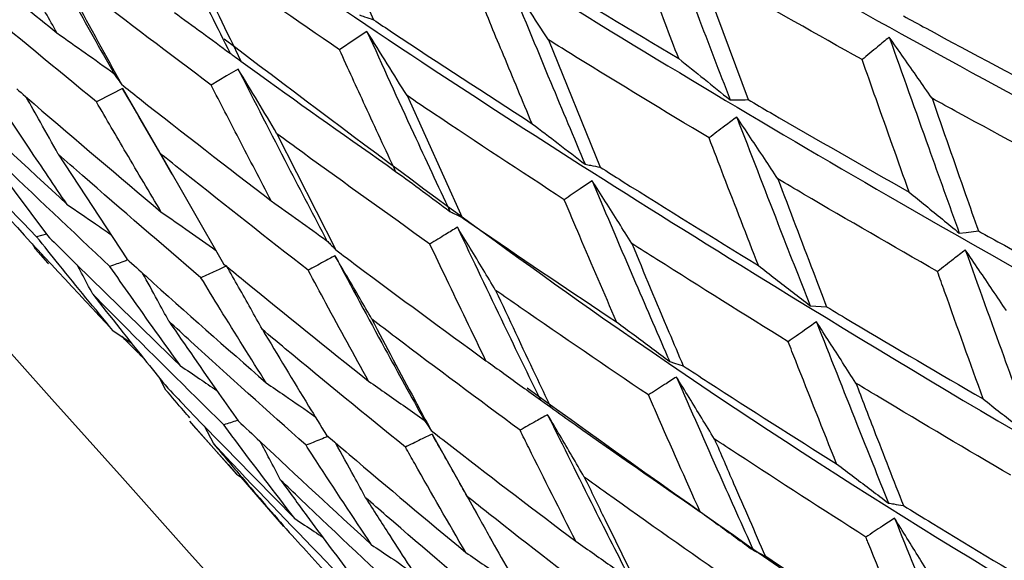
# Model space of a CAD drawing. Header units: millimetres. Extents: x 73 to 180, y 34 to 171.
# Tile 7 of 59: x 100.07 to 102.56, y 41.63 to 43. Entities that reach past the tile are written whole.
import ezdxf

# ---------------------------------------------------------------- set-up
doc = ezdxf.new("R2010")
doc.units = ezdxf.units.MM

msp = doc.modelspace()

# ---------------------------------------------------------------- linework, layer by layer
at = {"color": 7, "linetype": 'Continuous', "lineweight": 25}
for p, q in [((101.7866, 43.1308), (101.9109, 42.7962)), ((101.4065, 42.9472), (101.5374, 42.6255)), ((100.3306, 42.8243), (100.424, 42.6628)), ((101.0493, 42.8062), (101.1884, 42.4982)), ((100.7205, 42.7101), (100.8694, 42.4164)), ((99.9538, 42.7028), (100.1407, 42.4529)), ((100.1684, 42.658), (100.3414, 42.3936)), ((100.4237, 42.6627), (100.4552, 42.6078)), ((100.4253, 42.6605), (100.5856, 42.3814)), ((100.1384, 42.456), (100.1136, 42.4494)), ((100.1104, 42.4183), (100.1035, 42.4314)), ((100.1434, 42.3815), (100.1104, 42.4183)), ((100.1236, 42.4035), (100.1414, 42.3836)), ((100.3063, 42.2128), (100.3528, 42.1815)), ((100.4404, 42.0622), (100.4261, 42.09)), ((100.4997, 41.9834), (100.5151, 41.9656)), ((100.5106, 41.9705), (100.5971, 41.8738)), ((100.5161, 41.9654), (100.5169, 41.9653)), ((100.6186, 41.8497), (100.5169, 41.9653)), ((100.561, 41.9259), (100.5378, 41.9707)), ((101.1124, 41.9507), (101.1971, 41.8009)), ((100.5971, 41.8739), (100.6186, 41.8497)), ((100.6186, 41.8497), (100.6335, 41.8398)), ((100.7379, 41.7176), (100.6302, 41.842)), ((101.1967, 41.8008), (101.2287, 41.7437))]:
    msp.add_line(p, q, dxfattribs=at)
at = {"color": 7, "linetype": 'Continuous', "lineweight": 25, "flags": 128}
for points in [[(100.9481, 42.9683), (100.9184, 42.9486), (100.8786, 42.9222)], [(100.9521, 41.1444), (100.932, 41.1669), (100.8729, 41.2331), (100.7776, 41.3396), (100.651, 41.4813), (100.4993, 41.651), (100.3303, 41.8401), (100.1524, 42.0392), (99.9744, 42.2383), (99.8054, 42.4274), (99.6538, 42.597), (99.5272, 42.7387), (99.4319, 42.8453), (99.3728, 42.9114), (99.3527, 42.9339)], [(100.6227, 42.8733), (100.5935, 42.8561), (100.5545, 42.833)], [(100.3306, 42.8243), (100.3025, 42.8098), (100.2648, 42.7905)], [(102.4444, 42.4588), (102.4618, 42.4607), (102.4927, 42.4642)], [(102.0675, 42.2754), (102.0824, 42.2744), (102.109, 42.2727)], [(101.7129, 42.1341), (101.7252, 42.1302), (101.7469, 42.1234)], [(101.3862, 42.0372), (101.3956, 42.0305), (101.4123, 42.0186)], [(101.0927, 41.9862), (101.099, 41.9767), (101.1103, 41.96)]]:
    msp.add_lwpolyline(points, dxfattribs=at)
at = {"color": 7, "linetype": 'Continuous', "lineweight": 25}
msp.add_arc((103.433, 44.9713), 10, 175.9975, 87.49983, dxfattribs=at)
for points, knots in [([(100.5938, 45.75), (101.183, 45.4421), (102.4049, 44.8036), (104.1007, 44.0118), (105.6317, 43.3528), (106.5189, 43.0215), (106.9433, 42.863)], [0, 0, 0, 0, 0.277568, 0.575595, 0.796955, 1, 1, 1, 1]), ([(100.2062, 45.4935), (100.7883, 45.1719), (101.9998, 44.5027), (103.7005, 43.6788), (105.2504, 42.9958), (106.158, 42.6568), (106.5922, 42.4947)], [0, 0, 0, 0, 0.276142, 0.574757, 0.796555, 1, 1, 1, 1]), ([(99.8351, 45.2696), (100.4054, 44.9339), (101.5987, 44.2314), (103.2936, 43.3697), (104.8538, 42.6555), (105.7767, 42.3039), (106.2182, 42.1357)], [0, 0, 0, 0, 0.2741069, 0.5735615, 0.7959826, 1, 1, 1, 1]), ([(99.4856, 45.0816), (100.0399, 44.7315), (101.2076, 43.9939), (102.8861, 43.0893), (104.4481, 42.3373), (105.381, 41.9683), (105.8273, 41.7918)], [0, 0, 0, 0, 0.271525, 0.572045, 0.795257, 1, 1, 1, 1]), ([(99.166, 44.9296), (99.6994, 44.566), (100.8337, 43.7929), (102.4847, 42.8421), (104.0398, 42.0462), (104.9771, 41.6554), (105.4255, 41.4684)], [0, 0, 0, 0, 0.268035, 0.569994, 0.794276, 1, 1, 1, 1]), ([(98.9332, 44.7772), (99.4241, 44.4146), (100.5008, 43.6196), (102.0957, 42.6321), (103.6352, 41.7869), (104.5714, 41.37), (105.0193, 41.1706)], [0, 0, 0, 0, 0.256953, 0.563484, 0.791161, 1, 1, 1, 1]), ([(99.8367, 43.797), (99.9196, 43.7317), (100.5742, 43.2155), (101.7277, 42.466), (103.2402, 41.5626), (104.1701, 41.1165), (104.615, 40.9031)], [0, 0, 0, 0, 0.056408, 0.445671, 0.734797, 1, 1, 1, 1]), ([(100.3801, 43.3641), (100.4214, 43.2791), (100.495, 43.1277), (100.5698, 42.9787), (100.6025, 42.9133)], [0, 0, 0, 0, 0.561082, 1, 1, 1, 1]), ([(100.826, 43.3168), (100.8376, 43.2897), (100.8835, 43.1829), (100.9298, 43.0771), (100.9643, 42.9982)], [0, 0, 0, 0, 0.253771, 1, 1, 1, 1]), ([(100.0708, 43.292), (100.115, 43.2109), (100.1937, 43.0665), (100.2738, 42.9246), (100.309, 42.8624)], [0, 0, 0, 0, 0.561081, 1, 1, 1, 1]), ([(101.6777, 43.2895), (101.7129, 43.1964), (101.7755, 43.0307), (101.8381, 42.8671), (101.8656, 42.7954)], [0, 0, 0, 0, 0.561711, 1, 1, 1, 1]), ([(99.7891, 43.2725), (99.8033, 43.2607), (99.9278, 43.1572), (100.0536, 43.0552), (100.165, 42.9649)], [0, 0, 0, 0, 0.114178, 1, 1, 1, 1]), ([(100.165, 42.9649), (100.1459, 42.9988), (100.0918, 43.0946), (100.0384, 43.1915), (100.0039, 43.2542)], [0, 0, 0, 0, 0.353991, 1, 1, 1, 1]), ([(101.7356, 42.8997), (101.7128, 42.9596), (101.6705, 43.0705), (101.6283, 43.1824), (101.6088, 43.2339)], [0, 0, 0, 0, 0.539519, 1, 1, 1, 1]), ([(100.8786, 42.9222), (100.7695, 42.9974), (100.6369, 43.0887), (100.5055, 43.1817), (100.4823, 43.1981)], [0, 0, 0, 0, 0.823374, 1, 1, 1, 1]), ([(100.4823, 43.1981), (100.4947, 43.1722), (100.5436, 43.07), (100.5929, 42.9689), (100.6297, 42.8935)], [0, 0, 0, 0, 0.253771, 1, 1, 1, 1]), ([(101.3263, 43.1475), (101.3428, 43.1374), (101.4786, 43.0538), (101.6154, 42.9718), (101.7356, 42.8997)], [0, 0, 0, 0, 0.121149, 1, 1, 1, 1]), ([(102.1989, 42.8973), (102.0846, 42.9614), (101.9468, 43.0387), (101.8098, 43.1174), (101.7866, 43.1308)], [0, 0, 0, 0, 0.8302415, 1, 1, 1, 1]), ([(100.5545, 42.833), (100.4485, 42.9127), (100.3198, 43.0094), (100.1922, 43.1078), (100.1697, 43.1251)], [0, 0, 0, 0, 0.823376, 1, 1, 1, 1]), ([(100.1697, 43.1251), (100.183, 43.1004), (100.2353, 43.003), (100.2883, 42.9068), (100.3278, 42.835)], [0, 0, 0, 0, 0.253772, 1, 1, 1, 1]), ([(101.4065, 42.9472), (101.3893, 42.9738), (101.3545, 43.0275), (101.3194, 43.0809), (101.3016, 43.1078)], [0, 0, 0, 0, 0.4955689, 1, 1, 1, 1]), ([(101.3016, 43.1078), (101.3385, 43.0182), (101.4041, 42.8588), (101.4702, 42.7016), (101.4991, 42.6328)], [0, 0, 0, 0, 0.5617121, 1, 1, 1, 1]), ([(100.2648, 42.7905), (100.1624, 42.8747), (100.038, 42.9769), (99.9149, 43.0808), (99.8931, 43.0991)], [0, 0, 0, 0, 0.8233748, 1, 1, 1, 1]), ([(101.3653, 42.7354), (101.3413, 42.7929), (101.2967, 42.8994), (101.2523, 43.007), (101.2319, 43.0565)], [0, 0, 0, 0, 0.539522, 1, 1, 1, 1]), ([(100.4616, 43.0164), (100.4849, 42.9995), (100.532, 42.9654), (100.5789, 42.9308), (100.6025, 42.9133)], [0, 0, 0, 0, 0.495048, 1, 1, 1, 1]), ([(100.9292, 43.0102), (100.9334, 43.0087), (100.9452, 43.0047), (100.9569, 43.0008), (100.9643, 42.9982)], [0, 0, 0, 0, 0.361715, 1, 1, 1, 1]), ([(102.3032, 43.0076), (102.3223, 42.9973), (102.4591, 42.9228), (102.5967, 42.8499), (102.7151, 42.7872)], [0, 0, 0, 0, 0.139084, 1, 1, 1, 1]), ([(100.9643, 42.9982), (100.9804, 42.9875), (101.1135, 42.8989), (101.2475, 42.8119), (101.3653, 42.7354)], [0, 0, 0, 0, 0.12115, 1, 1, 1, 1]), ([(100.165, 42.9649), (100.1888, 42.9481), (100.2369, 42.9142), (100.2848, 42.8797), (100.309, 42.8624)], [0, 0, 0, 0, 0.495039, 1, 1, 1, 1]), ([(101.0493, 42.8062), (101.0327, 42.8331), (100.9991, 42.8873), (100.9652, 42.9412), (100.9481, 42.9683)], [0, 0, 0, 0, 0.495567, 1, 1, 1, 1]), ([(100.9481, 42.9683), (100.9872, 42.8825), (101.0567, 42.7297), (101.127, 42.5793), (101.1578, 42.5134)], [0, 0, 0, 0, 0.561713, 1, 1, 1, 1]), ([(100.5872, 42.9499), (100.9032, 42.7111), (101.6507, 42.1461), (102.8645, 41.3815), (103.7807, 40.9003), (104.219, 40.6701)], [0, 0, 0, 0, 0.2764, 0.653814, 1, 1, 1, 1]), ([(101.8123, 42.6993), (101.6997, 42.7674), (101.5641, 42.8494), (101.4294, 42.933), (101.4065, 42.9472)], [0, 0, 0, 0, 0.830241, 1, 1, 1, 1]), ([(102.2674, 42.954), (102.2577, 42.9459), (102.2348, 42.927), (102.212, 42.9081), (102.1989, 42.8973)], [0, 0, 0, 0, 0.4282575, 1, 1, 1, 1]), ([(102.3755, 42.7996), (102.3637, 42.8166), (102.3278, 42.8682), (102.2917, 42.9196), (102.2674, 42.954)], [0, 0, 0, 0, 0.329632, 1, 1, 1, 1]), ([(102.2674, 42.954), (102.3007, 42.8606), (102.3598, 42.6946), (102.4186, 42.5306), (102.4444, 42.4588)], [0, 0, 0, 0, 0.5623015, 1, 1, 1, 1]), ([(100.6025, 42.9133), (100.6058, 42.9109), (100.6149, 42.9043), (100.6239, 42.8977), (100.6297, 42.8935)], [0, 0, 0, 0, 0.361711, 1, 1, 1, 1]), ([(101.0205, 42.6149), (100.9949, 42.6698), (100.9474, 42.7717), (100.9003, 42.8747), (100.8786, 42.9222)], [0, 0, 0, 0, 0.539523, 1, 1, 1, 1]), ([(100.6297, 42.8935), (100.6454, 42.8821), (100.7749, 42.7882), (100.9056, 42.696), (101.0205, 42.6149)], [0, 0, 0, 0, 0.12115, 1, 1, 1, 1]), ([(101.7356, 42.8997), (101.757, 42.8827), (101.8004, 42.8481), (101.8437, 42.8131), (101.8656, 42.7954)], [0, 0, 0, 0, 0.493446, 1, 1, 1, 1]), ([(102.3178, 42.5622), (102.2899, 42.6406), (102.2504, 42.7519), (102.2107, 42.8641), (102.1989, 42.8973)], [0, 0, 0, 0, 0.703975, 1, 1, 1, 1]), ([(99.8403, 42.8594), (99.8544, 42.846), (99.9702, 42.7358), (100.0875, 42.627), (100.1905, 42.5314)], [0, 0, 0, 0, 0.12115, 1, 1, 1, 1]), ([(100.309, 42.8624), (100.3113, 42.8591), (100.3175, 42.8499), (100.3238, 42.8408), (100.3278, 42.835)], [0, 0, 0, 0, 0.36171, 1, 1, 1, 1]), ([(100.7205, 42.7101), (100.7045, 42.7372), (100.6721, 42.7918), (100.6393, 42.846), (100.6227, 42.8733)], [0, 0, 0, 0, 0.495568, 1, 1, 1, 1]), ([(100.6227, 42.8733), (100.6644, 42.7914), (100.7387, 42.6455), (100.8141, 42.5022), (100.8471, 42.4393)], [0, 0, 0, 0, 0.561712, 1, 1, 1, 1]), ([(100.3278, 42.835), (100.343, 42.8229), (100.4684, 42.7236), (100.5952, 42.6259), (100.7065, 42.54)], [0, 0, 0, 0, 0.121149, 1, 1, 1, 1]), ([(100.7065, 42.54), (100.6791, 42.5924), (100.6282, 42.6895), (100.5777, 42.7878), (100.5545, 42.833)], [0, 0, 0, 0, 0.539522, 1, 1, 1, 1]), ([(100.0632, 42.8235), (100.0779, 42.8108), (100.1988, 42.706), (100.321, 42.6028), (100.4284, 42.5121)], [0, 0, 0, 0, 0.1211494, 1, 1, 1, 1]), ([(100.4253, 42.6605), (100.4098, 42.6876), (100.3785, 42.7424), (100.3467, 42.7968), (100.3306, 42.8243)], [0, 0, 0, 0, 0.495564, 1, 1, 1, 1]), ([(100.1136, 42.4494), (100.0221, 42.5444), (99.912, 42.6587), (99.8033, 42.7745), (99.7849, 42.7942)], [0, 0, 0, 0, 0.830241, 1, 1, 1, 1]), ([(100.1905, 42.5314), (100.1586, 42.5785), (100.0994, 42.6658), (100.0409, 42.7544), (100.014, 42.7952)], [0, 0, 0, 0, 0.539521, 1, 1, 1, 1]), ([(100.1684, 42.658), (100.1533, 42.6852), (100.1265, 42.7336), (100.0993, 42.7816), (100.0873, 42.8027)], [0, 0, 0, 0, 0.561882, 1, 1, 1, 1]), ([(100.4284, 42.5121), (100.3988, 42.5618), (100.344, 42.654), (100.2898, 42.7474), (100.2648, 42.7905)], [0, 0, 0, 0, 0.539522, 1, 1, 1, 1]), ([(101.4464, 42.5431), (101.3362, 42.6154), (101.2034, 42.7025), (101.0717, 42.7911), (101.0493, 42.8062)], [0, 0, 0, 0, 0.830241, 1, 1, 1, 1]), ([(101.8656, 42.7954), (101.8711, 42.7955), (101.8862, 42.7957), (101.9013, 42.796), (101.9109, 42.7962)], [0, 0, 0, 0, 0.362579, 1, 1, 1, 1]), ([(101.9109, 42.7962), (101.9297, 42.7852), (102.0648, 42.7061), (102.2007, 42.6288), (102.3178, 42.5622)], [0, 0, 0, 0, 0.139086, 1, 1, 1, 1]), ([(102.784, 42.5793), (102.6695, 42.6404), (102.5331, 42.7132), (102.3974, 42.7876), (102.3755, 42.7996)], [0, 0, 0, 0, 0.83894, 1, 1, 1, 1]), ([(102.3755, 42.7996), (102.4038, 42.7185), (102.4429, 42.6063), (102.4819, 42.495), (102.4927, 42.4642)], [0, 0, 0, 0, 0.723516, 1, 1, 1, 1]), ([(101.3653, 42.7354), (101.3873, 42.7186), (101.432, 42.6846), (101.4766, 42.6502), (101.4991, 42.6328)], [0, 0, 0, 0, 0.493444, 1, 1, 1, 1]), ([(101.8822, 42.7521), (101.8723, 42.7446), (101.8489, 42.727), (101.8256, 42.7094), (101.8123, 42.6993)], [0, 0, 0, 0, 0.42825, 1, 1, 1, 1]), ([(101.9863, 42.5956), (101.9749, 42.6129), (101.9404, 42.6652), (101.9056, 42.7173), (101.8822, 42.7521)], [0, 0, 0, 0, 0.329636, 1, 1, 1, 1]), ([(101.8822, 42.7521), (101.9169, 42.6622), (101.9786, 42.5022), (102.0404, 42.3444), (102.0675, 42.2754)], [0, 0, 0, 0, 0.5623024, 1, 1, 1, 1]), ([(101.107, 42.4311), (100.9997, 42.5078), (100.8704, 42.6002), (100.7423, 42.6942), (100.7205, 42.7101)], [0, 0, 0, 0, 0.8302412, 1, 1, 1, 1]), ([(100.2988, 42.3743), (100.2029, 42.4647), (100.0873, 42.5737), (99.9732, 42.6841), (99.9538, 42.7028)], [0, 0, 0, 0, 0.830241, 1, 1, 1, 1]), ([(101.937, 42.3769), (101.9077, 42.4522), (101.8661, 42.5593), (101.8246, 42.6673), (101.8123, 42.6993)], [0, 0, 0, 0, 0.703977, 1, 1, 1, 1]), ([(100.5287, 42.346), (100.4285, 42.4318), (100.3079, 42.5352), (100.1886, 42.6402), (100.1684, 42.658)], [0, 0, 0, 0, 0.83024, 1, 1, 1, 1]), ([(100.7995, 42.365), (100.6955, 42.4463), (100.5703, 42.5441), (100.4464, 42.6436), (100.4253, 42.6605)], [0, 0, 0, 0, 0.830242, 1, 1, 1, 1]), ([(101.0205, 42.6149), (101.0431, 42.5983), (101.089, 42.5647), (101.1347, 42.5307), (101.1578, 42.5134)], [0, 0, 0, 0, 0.493442, 1, 1, 1, 1]), ([(101.4991, 42.6328), (101.5038, 42.6319), (101.5165, 42.6294), (101.5292, 42.627), (101.5374, 42.6255)], [0, 0, 0, 0, 0.3625727, 1, 1, 1, 1]), ([(101.5374, 42.6255), (101.5558, 42.6138), (101.6884, 42.5299), (101.8219, 42.4477), (101.937, 42.3769)], [0, 0, 0, 0, 0.139084, 1, 1, 1, 1]), ([(101.5167, 42.5912), (101.5066, 42.5843), (101.4832, 42.5683), (101.4598, 42.5523), (101.4464, 42.5431)], [0, 0, 0, 0, 0.4282525, 1, 1, 1, 1]), ([(101.6169, 42.4329), (101.606, 42.4504), (101.5728, 42.5033), (101.5392, 42.5559), (101.5167, 42.5912)], [0, 0, 0, 0, 0.329637, 1, 1, 1, 1]), ([(101.5167, 42.5912), (101.5533, 42.5049), (101.6185, 42.3514), (101.6842, 42.2002), (101.7129, 42.1341)], [0, 0, 0, 0, 0.562302, 1, 1, 1, 1]), ([(102.3893, 42.3616), (102.2763, 42.4265), (102.1417, 42.5039), (102.0079, 42.5829), (101.9863, 42.5956)], [0, 0, 0, 0, 0.838941, 1, 1, 1, 1]), ([(101.9863, 42.5956), (102.0159, 42.5174), (102.0568, 42.4094), (102.0977, 42.3023), (102.109, 42.2727)], [0, 0, 0, 0, 0.723513, 1, 1, 1, 1]), ([(99.9865, 42.5584), (100.0012, 42.5423), (100.1069, 42.4262), (100.2141, 42.3115), (100.3063, 42.2128)], [0, 0, 0, 0, 0.139086, 1, 1, 1, 1]), ([(102.3178, 42.5622), (102.3317, 42.5509), (102.3739, 42.5167), (102.4161, 42.482), (102.4444, 42.4588)], [0, 0, 0, 0, 0.3294145, 1, 1, 1, 1]), ([(100.7065, 42.54), (100.7297, 42.5236), (100.7767, 42.4902), (100.8234, 42.4565), (100.8471, 42.4393)], [0, 0, 0, 0, 0.493449, 1, 1, 1, 1]), ([(101.5787, 42.2342), (101.5476, 42.3063), (101.5034, 42.4088), (101.4594, 42.5124), (101.4464, 42.5431)], [0, 0, 0, 0, 0.703976, 1, 1, 1, 1]), ([(100.1905, 42.5314), (100.2146, 42.515), (100.2515, 42.4897), (100.2883, 42.4642), (100.3011, 42.4552)], [0, 0, 0, 0, 0.651015, 1, 1, 1, 1]), ([(100.4284, 42.5121), (100.4521, 42.4957), (100.498, 42.4638), (100.5437, 42.4315), (100.5658, 42.4159)], [0, 0, 0, 0, 0.514972, 1, 1, 1, 1]), ([(101.1578, 42.5134), (101.1615, 42.5116), (101.1717, 42.5065), (101.1819, 42.5014), (101.1884, 42.4982)], [0, 0, 0, 0, 0.3625712, 1, 1, 1, 1]), ([(101.1884, 42.4982), (101.2064, 42.4858), (101.3358, 42.3967), (101.4663, 42.3094), (101.5787, 42.2342)], [0, 0, 0, 0, 0.139086, 1, 1, 1, 1]), ([(101.1765, 42.4737), (101.1666, 42.4676), (101.1434, 42.4534), (101.1203, 42.4392), (101.107, 42.4311)], [0, 0, 0, 0, 0.4282568, 1, 1, 1, 1]), ([(101.2732, 42.3141), (101.2627, 42.3317), (101.2307, 42.3851), (101.1983, 42.4382), (101.1765, 42.4737)], [0, 0, 0, 0, 0.3296362, 1, 1, 1, 1]), ([(101.1765, 42.4737), (101.2156, 42.3912), (101.2852, 42.2444), (101.3555, 42.1003), (101.3862, 42.0372)], [0, 0, 0, 0, 0.562303, 1, 1, 1, 1]), ([(102.4927, 42.4642), (102.5146, 42.4521), (102.648, 42.3781), (102.7823, 42.3057), (102.8946, 42.2452)], [0, 0, 0, 0, 0.163703, 1, 1, 1, 1]), ([(100.3063, 42.2128), (100.2608, 42.2679), (100.1962, 42.3462), (100.1324, 42.4259), (100.1136, 42.4494)], [0, 0, 0, 0, 0.703973, 1, 1, 1, 1]), ([(100.1407, 42.4529), (100.1561, 42.4375), (100.2674, 42.3267), (100.3801, 42.2174), (100.4771, 42.1233)], [0, 0, 0, 0, 0.139084, 1, 1, 1, 1]), ([(100.8471, 42.4393), (100.8498, 42.4366), (100.8573, 42.4289), (100.8647, 42.4213), (100.8694, 42.4164)], [0, 0, 0, 0, 0.362569, 1, 1, 1, 1]), ([(100.8694, 42.4164), (100.8869, 42.4033), (101.0125, 42.3088), (101.1394, 42.2161), (101.2486, 42.1363)], [0, 0, 0, 0, 0.139085, 1, 1, 1, 1]), ([(101.2486, 42.1363), (101.2153, 42.2051), (101.168, 42.3028), (101.121, 42.4018), (101.107, 42.4311)], [0, 0, 0, 0, 0.703975, 1, 1, 1, 1]), ([(102.0123, 42.1842), (101.9014, 42.2532), (101.7692, 42.3355), (101.6381, 42.4194), (101.6169, 42.4329)], [0, 0, 0, 0, 0.838942, 1, 1, 1, 1]), ([(101.6169, 42.4329), (101.6482, 42.358), (101.6915, 42.2543), (101.7349, 42.1518), (101.7469, 42.1234)], [0, 0, 0, 0, 0.723515, 1, 1, 1, 1]), ([(102.4596, 42.4163), (102.4497, 42.4085), (102.4262, 42.3903), (102.4027, 42.3721), (102.3893, 42.3616)], [0, 0, 0, 0, 0.4252314, 1, 1, 1, 1]), ([(102.5633, 42.2633), (102.5517, 42.2805), (102.5173, 42.3317), (102.4826, 42.3825), (102.4596, 42.4163)], [0, 0, 0, 0, 0.336825, 1, 1, 1, 1]), ([(102.4596, 42.4163), (102.492, 42.3262), (102.5496, 42.1662), (102.6069, 42.0082), (102.6319, 41.9391)], [0, 0, 0, 0, 0.562872, 1, 1, 1, 1]), ([(100.3442, 42.3911), (100.3407, 42.3898), (100.3255, 42.3842), (100.3104, 42.3786), (100.2988, 42.3743)], [0, 0, 0, 0, 0.234556, 1, 1, 1, 1]), ([(100.3414, 42.3936), (100.3576, 42.3789), (100.4741, 42.2735), (100.592, 42.1697), (100.6935, 42.0804)], [0, 0, 0, 0, 0.139086, 1, 1, 1, 1]), ([(100.8671, 42.4015), (100.8575, 42.3963), (100.8349, 42.3841), (100.8124, 42.372), (100.7995, 42.365)], [0, 0, 0, 0, 0.428253, 1, 1, 1, 1]), ([(100.9606, 42.2411), (100.9504, 42.2588), (100.9195, 42.3124), (100.8882, 42.3658), (100.8671, 42.4015)], [0, 0, 0, 0, 0.329631, 1, 1, 1, 1]), ([(100.8671, 42.4015), (100.9091, 42.3229), (100.9838, 42.1832), (101.0595, 42.0461), (101.0927, 41.9862)], [0, 0, 0, 0, 0.5623, 1, 1, 1, 1]), ([(100.2555, 42.3043), (100.2461, 42.3219), (100.233, 42.3468), (100.2196, 42.3716), (100.2157, 42.3788)], [0, 0, 0, 0, 0.7088582, 1, 1, 1, 1]), ([(100.4771, 42.1233), (100.435, 42.1818), (100.3753, 42.2649), (100.3163, 42.3493), (100.2988, 42.3743)], [0, 0, 0, 0, 0.703977, 1, 1, 1, 1]), ([(100.5934, 42.3757), (100.5842, 42.3715), (100.5626, 42.3616), (100.541, 42.3517), (100.5287, 42.346)], [0, 0, 0, 0, 0.428256, 1, 1, 1, 1]), ([(100.5856, 42.3814), (100.6025, 42.3675), (100.7238, 42.2676), (100.8464, 42.1693), (100.952, 42.0847)], [0, 0, 0, 0, 0.139083, 1, 1, 1, 1]), ([(100.6839, 42.2149), (100.6741, 42.2327), (100.6442, 42.2865), (100.6138, 42.3399), (100.5934, 42.3757)], [0, 0, 0, 0, 0.329631, 1, 1, 1, 1]), ([(100.952, 42.0847), (100.9161, 42.1501), (100.865, 42.243), (100.8145, 42.3372), (100.7995, 42.365)], [0, 0, 0, 0, 0.703974, 1, 1, 1, 1]), ([(101.937, 42.3769), (101.9513, 42.3658), (101.9949, 42.3322), (102.0383, 42.2982), (102.0675, 42.2754)], [0, 0, 0, 0, 0.32941, 1, 1, 1, 1]), ([(102.5047, 42.0396), (102.4723, 42.13), (102.4338, 42.2369), (102.3953, 42.3448), (102.3893, 42.3616)], [0, 0, 0, 0, 0.844319, 1, 1, 1, 1]), ([(100.4476, 42.2361), (100.4381, 42.2538), (100.4161, 42.2945), (100.3937, 42.3349), (100.3811, 42.3577)], [0, 0, 0, 0, 0.435606, 1, 1, 1, 1]), ([(100.6935, 42.0804), (100.6546, 42.1423), (100.5994, 42.2303), (100.5448, 42.3196), (100.5287, 42.346)], [0, 0, 0, 0, 0.703975, 1, 1, 1, 1]), ([(101.6589, 42.0498), (101.5507, 42.1232), (101.4217, 42.2106), (101.2938, 42.2998), (101.2732, 42.3141)], [0, 0, 0, 0, 0.838941, 1, 1, 1, 1]), ([(101.2732, 42.3141), (101.3066, 42.2425), (101.3529, 42.1435), (101.3994, 42.0457), (101.4123, 42.0186)], [0, 0, 0, 0, 0.723514, 1, 1, 1, 1]), ([(100.5863, 41.9744), (100.4933, 42.0661), (100.3824, 42.1755), (100.2731, 42.2864), (100.2555, 42.3043)], [0, 0, 0, 0, 0.838941, 1, 1, 1, 1]), ([(100.2555, 42.3043), (100.3009, 42.2466), (100.3636, 42.1669), (100.4273, 42.0885), (100.4449, 42.0668)], [0, 0, 0, 0, 0.723516, 1, 1, 1, 1]), ([(102.109, 42.2727), (102.1305, 42.2598), (102.2618, 42.1811), (102.3941, 42.1041), (102.5047, 42.0396)], [0, 0, 0, 0, 0.163703, 1, 1, 1, 1]), ([(100.7942, 41.9226), (100.6968, 42.0097), (100.5808, 42.1136), (100.4661, 42.2191), (100.4476, 42.2361)], [0, 0, 0, 0, 0.838939, 1, 1, 1, 1]), ([(100.4476, 42.2361), (100.4896, 42.175), (100.5477, 42.0905), (100.6065, 42.0073), (100.6227, 41.9843)], [0, 0, 0, 0, 0.723516, 1, 1, 1, 1]), ([(101.3348, 41.9606), (101.2298, 42.0385), (101.1045, 42.1313), (100.9805, 42.2259), (100.9606, 42.2411)], [0, 0, 0, 0, 0.83894, 1, 1, 1, 1]), ([(100.9606, 42.2411), (100.9965, 42.1729), (101.0462, 42.0787), (101.0964, 41.9857), (101.1103, 41.96)], [0, 0, 0, 0, 0.723516, 1, 1, 1, 1]), ([(101.0451, 41.9179), (100.9436, 42.0005), (100.8227, 42.0988), (100.7032, 42.1988), (100.6839, 42.2149)], [0, 0, 0, 0, 0.838941, 1, 1, 1, 1]), ([(100.6839, 42.2149), (100.7227, 42.1503), (100.7764, 42.0609), (100.8307, 41.9728), (100.8457, 41.9485)], [0, 0, 0, 0, 0.723516, 1, 1, 1, 1]), ([(101.5787, 42.2342), (101.5935, 42.2233), (101.6383, 42.1901), (101.6829, 42.1566), (101.7129, 42.1341)], [0, 0, 0, 0, 0.3294074, 1, 1, 1, 1]), ([(102.0835, 42.2345), (102.0734, 42.2274), (102.0497, 42.2106), (102.0259, 42.1938), (102.0123, 42.1842)], [0, 0, 0, 0, 0.425235, 1, 1, 1, 1]), ([(102.1832, 42.0795), (102.1721, 42.097), (102.139, 42.1488), (102.1057, 42.2003), (102.0835, 42.2345)], [0, 0, 0, 0, 0.336821, 1, 1, 1, 1]), ([(102.0835, 42.2345), (102.1177, 42.148), (102.1783, 41.9942), (102.239, 41.8427), (102.2655, 41.7765)], [0, 0, 0, 0, 0.562871, 1, 1, 1, 1]), ([(100.3829, 42.1436), (100.3698, 42.1565), (100.3517, 42.1744), (100.3339, 42.1925), (100.329, 42.1975)], [0, 0, 0, 0, 0.72602, 1, 1, 1, 1]), ([(102.1345, 41.8753), (102.1, 41.9619), (102.0593, 42.0644), (102.0186, 42.168), (102.0123, 42.1842)], [0, 0, 0, 0, 0.844318, 1, 1, 1, 1]), ([(101.2486, 42.1363), (101.2638, 42.1255), (101.3098, 42.0927), (101.3555, 42.0595), (101.3862, 42.0372)], [0, 0, 0, 0, 0.329412, 1, 1, 1, 1]), ([(100.4771, 42.1233), (100.4931, 42.1125), (100.5237, 42.092), (100.5541, 42.0711), (100.5686, 42.0612)], [0, 0, 0, 0, 0.524062, 1, 1, 1, 1]), ([(101.7469, 42.1234), (101.768, 42.1097), (101.8965, 42.0259), (102.0261, 41.9439), (102.1345, 41.8753)], [0, 0, 0, 0, 0.163704, 1, 1, 1, 1]), ([(101.73, 42.095), (101.7199, 42.0886), (101.6962, 42.0735), (101.6725, 42.0584), (101.6589, 42.0498)], [0, 0, 0, 0, 0.425234, 1, 1, 1, 1]), ([(101.8259, 41.9384), (101.8152, 41.9561), (101.7834, 42.0085), (101.7513, 42.0605), (101.73, 42.095)], [0, 0, 0, 0, 0.336825, 1, 1, 1, 1]), ([(101.73, 42.095), (101.7663, 42.0122), (101.8309, 41.865), (101.8958, 41.7204), (101.9242, 41.6571)], [0, 0, 0, 0, 0.562872, 1, 1, 1, 1]), ([(100.5008, 41.9915), (100.4956, 41.9975), (100.4753, 42.0209), (100.4553, 42.0446), (100.4404, 42.0622)], [0, 0, 0, 0, 0.2563695, 1, 1, 1, 1]), ([(100.4449, 42.0668), (100.4622, 42.0487), (100.5682, 41.938), (100.6757, 41.8288), (100.7656, 41.7375)], [0, 0, 0, 0, 0.163703, 1, 1, 1, 1]), ([(100.6935, 42.0804), (100.7093, 42.0697), (100.7504, 42.0416), (100.7914, 42.0132), (100.8167, 41.9957)], [0, 0, 0, 0, 0.383173, 1, 1, 1, 1]), ([(100.952, 42.0847), (100.9675, 42.074), (101.0145, 42.0414), (101.0613, 42.0083), (101.0927, 41.9862)], [0, 0, 0, 0, 0.329409, 1, 1, 1, 1]), ([(101.3524, 42.0675), (101.7495, 41.7823), (102.5499, 41.2076), (103.4062, 40.7206), (103.8376, 40.4753)], [0, 0, 0, 0, 0.496174, 1, 1, 1, 1]), ([(102.5744, 41.8467), (102.4635, 41.9119), (102.3327, 41.9889), (102.2029, 42.0676), (102.1832, 42.0795)], [0, 0, 0, 0, 0.848138, 1, 1, 1, 1]), ([(102.1832, 42.0795), (102.1983, 42.0404), (102.2383, 41.9367), (102.2783, 41.8341), (102.3032, 41.7703)], [0, 0, 0, 0, 0.377595, 1, 1, 1, 1]), ([(101.7896, 41.7547), (101.7528, 41.8374), (101.7091, 41.9353), (101.6657, 42.0344), (101.6589, 42.0498)], [0, 0, 0, 0, 0.844319, 1, 1, 1, 1]), ([(102.5047, 42.0396), (102.5191, 42.0283), (102.5616, 41.9951), (102.6039, 41.9614), (102.6319, 41.9391)], [0, 0, 0, 0, 0.339658, 1, 1, 1, 1]), ([(101.4123, 42.0186), (101.4328, 42.004), (101.5578, 41.915), (101.684, 41.8277), (101.7896, 41.7547)], [0, 0, 0, 0, 0.163702, 1, 1, 1, 1]), ([(101.4045, 41.9999), (101.3947, 41.9943), (101.3714, 41.9812), (101.3482, 41.9681), (101.3348, 41.9606)], [0, 0, 0, 0, 0.425233, 1, 1, 1, 1]), ([(101.497, 41.8423), (101.4867, 41.86), (101.4561, 41.9128), (101.4251, 41.9651), (101.4045, 41.9999)], [0, 0, 0, 0, 0.336825, 1, 1, 1, 1]), ([(101.4045, 41.9999), (101.4435, 41.9209), (101.5128, 41.7807), (101.5829, 41.6431), (101.6135, 41.583)], [0, 0, 0, 0, 0.5628717, 1, 1, 1, 1]), ([(100.622, 41.9854), (100.6214, 41.9852), (100.6095, 41.9816), (100.5976, 41.9779), (100.5863, 41.9744)], [0, 0, 0, 0, 0.044254, 1, 1, 1, 1]), ([(100.7656, 41.7375), (100.7149, 41.8037), (100.6548, 41.8821), (100.5955, 41.962), (100.5863, 41.9744)], [0, 0, 0, 0, 0.844319, 1, 1, 1, 1]), ([(100.6227, 41.9843), (100.641, 41.967), (100.7524, 41.8617), (100.8652, 41.7579), (100.9596, 41.6711)], [0, 0, 0, 0, 0.163704, 1, 1, 1, 1]), ([(100.8498, 41.945), (100.8435, 41.9424), (100.825, 41.935), (100.8065, 41.9275), (100.7942, 41.9226)], [0, 0, 0, 0, 0.33992, 1, 1, 1, 1]), ([(100.8457, 41.9485), (100.8648, 41.9321), (100.9812, 41.8323), (101.099, 41.734), (101.1975, 41.6518)], [0, 0, 0, 0, 0.1637028, 1, 1, 1, 1]), ([(101.1124, 41.9507), (101.1028, 41.9461), (101.0804, 41.9352), (101.058, 41.9242), (101.0451, 41.9179)], [0, 0, 0, 0, 0.4252303, 1, 1, 1, 1]), ([(101.1103, 41.96), (101.1301, 41.9445), (101.2511, 41.8501), (101.3734, 41.7574), (101.4756, 41.6798)], [0, 0, 0, 0, 0.163702, 1, 1, 1, 1]), ([(101.2018, 41.7925), (101.1918, 41.8104), (101.1623, 41.8633), (101.1323, 41.9159), (101.1124, 41.9507)], [0, 0, 0, 0, 0.336824, 1, 1, 1, 1]), ([(101.4756, 41.6798), (101.4359, 41.7584), (101.3888, 41.8516), (101.3421, 41.9459), (101.3348, 41.9606)], [0, 0, 0, 0, 0.844321, 1, 1, 1, 1]), ([(102.2085, 41.6904), (102.1, 41.76), (101.972, 41.842), (101.8452, 41.9257), (101.8259, 41.9384)], [0, 0, 0, 0, 0.8481391, 1, 1, 1, 1]), ([(101.8259, 41.9384), (101.842, 41.901), (101.8847, 41.8019), (101.9275, 41.7039), (101.9541, 41.6429)], [0, 0, 0, 0, 0.377591, 1, 1, 1, 1]), ([(100.8757, 41.5968), (100.7862, 41.6893), (100.6808, 41.7985), (100.5768, 41.9091), (100.561, 41.9259)], [0, 0, 0, 0, 0.848139, 1, 1, 1, 1]), ([(100.561, 41.9259), (100.5849, 41.8975), (100.6479, 41.8222), (100.7119, 41.7484), (100.7517, 41.7024)], [0, 0, 0, 0, 0.377595, 1, 1, 1, 1]), ([(100.73, 41.8347), (100.7207, 41.8525), (100.7036, 41.885), (100.6862, 41.9172), (100.6784, 41.9318)], [0, 0, 0, 0, 0.54843, 1, 1, 1, 1]), ([(100.9596, 41.6711), (100.9128, 41.7415), (100.8574, 41.8248), (100.8027, 41.9094), (100.7942, 41.9226)], [0, 0, 0, 0, 0.844319, 1, 1, 1, 1]), ([(100.9447, 41.79), (100.9351, 41.8078), (100.9101, 41.8542), (100.8846, 41.9003), (100.8689, 41.9286)], [0, 0, 0, 0, 0.3847058, 1, 1, 1, 1]), ([(101.1975, 41.6518), (101.1544, 41.7263), (101.1034, 41.8145), (101.0529, 41.904), (101.0451, 41.9179)], [0, 0, 0, 0, 0.844321, 1, 1, 1, 1]), ([(102.1345, 41.8753), (102.1493, 41.8642), (102.1931, 41.8315), (102.2367, 41.7983), (102.2655, 41.7765)], [0, 0, 0, 0, 0.3396559, 1, 1, 1, 1]), ([(101.8692, 41.5784), (101.7635, 41.6525), (101.639, 41.7397), (101.5157, 41.8288), (101.497, 41.8423)], [0, 0, 0, 0, 0.848139, 1, 1, 1, 1]), ([(101.497, 41.8423), (101.5143, 41.8066), (101.5602, 41.7122), (101.6064, 41.619), (101.6351, 41.5609)], [0, 0, 0, 0, 0.377594, 1, 1, 1, 1]), ([(101.0609, 41.5216), (100.9669, 41.6096), (100.8561, 41.7134), (100.7466, 41.8187), (100.73, 41.8347)], [0, 0, 0, 0, 0.848139, 1, 1, 1, 1]), ([(100.73, 41.8347), (100.752, 41.8045), (100.8103, 41.7245), (100.8693, 41.6459), (100.906, 41.597)], [0, 0, 0, 0, 0.377595, 1, 1, 1, 1]), ([(101.2908, 41.4933), (101.1925, 41.5767), (101.0766, 41.6749), (100.9621, 41.7748), (100.9447, 41.79)], [0, 0, 0, 0, 0.84814, 1, 1, 1, 1]), ([(100.9447, 41.79), (100.965, 41.758), (101.0187, 41.6732), (101.073, 41.5898), (101.1069, 41.5378)], [0, 0, 0, 0, 0.377594, 1, 1, 1, 1]), ([(101.5616, 41.5124), (101.4595, 41.591), (101.339, 41.6838), (101.2198, 41.7782), (101.2018, 41.7925)], [0, 0, 0, 0, 0.848137, 1, 1, 1, 1]), ([(101.2018, 41.7925), (101.2205, 41.7587), (101.27, 41.6691), (101.3201, 41.5807), (101.3512, 41.5257)], [0, 0, 0, 0, 0.377593, 1, 1, 1, 1]), ([(102.2655, 41.7765), (102.27, 41.7757), (102.2825, 41.7737), (102.2951, 41.7716), (102.3032, 41.7703)], [0, 0, 0, 0, 0.357476, 1, 1, 1, 1]), ([(102.3032, 41.7703), (102.3273, 41.7554), (102.4545, 41.6771), (102.5828, 41.6005), (102.6867, 41.5384)], [0, 0, 0, 0, 0.189387, 1, 1, 1, 1]), ([(100.7656, 41.7375), (100.7821, 41.7265), (100.8058, 41.7108), (100.8294, 41.6948), (100.8367, 41.6899)], [0, 0, 0, 0, 0.694713, 1, 1, 1, 1]), ([(101.7896, 41.7547), (101.8049, 41.7438), (101.8498, 41.7115), (101.8946, 41.6787), (101.9242, 41.6571)], [0, 0, 0, 0, 0.339654, 1, 1, 1, 1]), ([(102.2808, 41.7383), (102.2707, 41.7316), (102.2465, 41.7157), (102.2225, 41.6997), (102.2085, 41.6904)], [0, 0, 0, 0, 0.42155, 1, 1, 1, 1]), ([(102.3758, 41.5852), (102.365, 41.6027), (102.3336, 41.6539), (102.3018, 41.7048), (102.2808, 41.7383)], [0, 0, 0, 0, 0.3414983, 1, 1, 1, 1]), ([(102.2808, 41.7383), (102.3143, 41.6554), (102.3736, 41.5082), (102.433, 41.3635), (102.4589, 41.3003)], [0, 0, 0, 0, 0.563498, 1, 1, 1, 1]), ([(100.7517, 41.7024), (100.7707, 41.6815), (100.8713, 41.5712), (100.9733, 41.4624), (101.0559, 41.3741)], [0, 0, 0, 0, 0.189388, 1, 1, 1, 1]), ([(102.3284, 41.3956), (102.2902, 41.4892), (102.2502, 41.5871), (102.2103, 41.6861), (102.2085, 41.6904)], [0, 0, 0, 0, 0.956079, 1, 1, 1, 1]), ([(100.9596, 41.6711), (100.9758, 41.6603), (101.012, 41.6361), (101.0481, 41.6115), (101.0679, 41.598)], [0, 0, 0, 0, 0.449049, 1, 1, 1, 1]), ([(101.4756, 41.6798), (101.4913, 41.669), (101.5373, 41.6369), (101.5832, 41.6045), (101.6135, 41.583)], [0, 0, 0, 0, 0.339654, 1, 1, 1, 1]), ([(101.1975, 41.6518), (101.2135, 41.641), (101.2585, 41.6104), (101.3033, 41.5794), (101.3322, 41.5594)], [0, 0, 0, 0, 0.354822, 1, 1, 1, 1]), ([(101.9242, 41.6571), (101.9278, 41.6554), (101.9377, 41.6507), (101.9477, 41.6459), (101.9541, 41.6429)], [0, 0, 0, 0, 0.357464, 1, 1, 1, 1]), ([(101.9541, 41.6429), (101.9776, 41.6271), (102.1017, 41.5436), (102.2269, 41.4619), (102.3284, 41.3956)], [0, 0, 0, 0, 0.189387, 1, 1, 1, 1])]:
    msp.add_open_spline(points, degree=3, knots=knots, dxfattribs=at)

doc.saveas('drawing.dxf')
